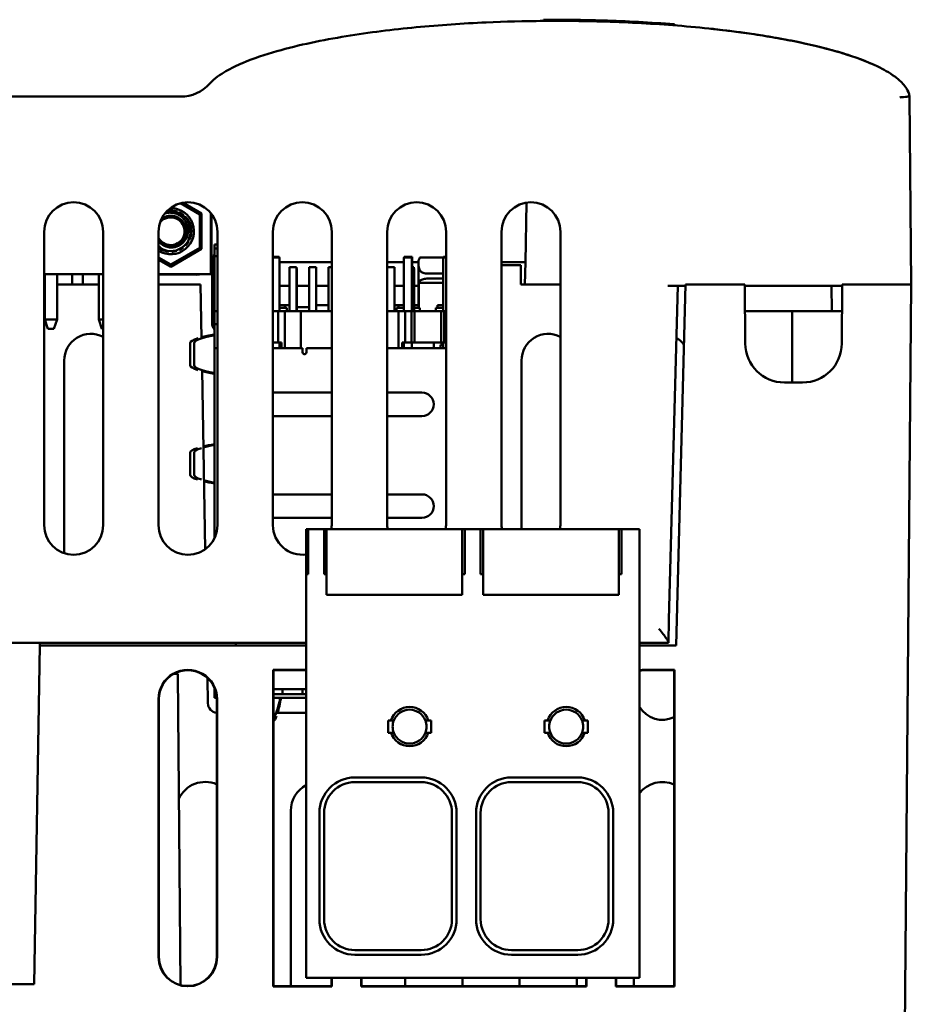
# Model space of a CAD drawing. Header units: inches. Extents: x 1.9 to 31.6, y 1 to 25.4.
# Tile 5 of 24: x 17 to 19.2, y 4.9 to 7.4. Entities that reach past the tile are written whole.
import ezdxf

# ---------------------------------------------------------------- set-up
doc = ezdxf.new("R2010")
doc.units = ezdxf.units.IN
doc.header["$MEASUREMENT"] = 0
doc.layers.add('Visible (ANSI)', color=7, linetype='Continuous', lineweight=50)

msp = doc.modelspace()

# ---------------------------------------------------------------- linework, layer by layer
at = {"layer": 'Visible (ANSI)'}
for p, q in [((18.288, 7.4045), (18.2884, 7.4073)), ((18.3214, 7.4047), (18.3214, 7.4047)), ((18.4403, 7.4029), (18.4405, 7.4057)), ((18.6233, 7.3932), (18.6231, 7.3959)), ((18.6237, 7.3931), (18.6235, 7.3959)), ((17.3621, 7.2113), (13.8331, 7.2113)), ((19.2281, 6.7311), (19.2239, 7.2113)), ((17.3615, 6.9387), (17.4108, 6.9103)), ((17.4155, 6.913), (17.3684, 6.9402)), ((18.2424, 6.7883), (18.245, 6.9403)), ((17.4155, 6.913), (17.4108, 6.9103)), ((17.4108, 6.8248), (17.4108, 6.9103)), ((17.4155, 6.913), (17.4155, 6.8221)), ((17.4391, 6.7573), (17.4391, 6.9134)), ((17.4412, 6.7959), (17.441, 6.911)), ((17.0138, 6.1162), (17.0138, 6.8662)), ((17.1638, 6.8662), (17.1638, 6.1162)), ((17.3058, 6.1162), (17.3058, 6.8662)), ((17.4558, 6.8662), (17.4558, 6.1162)), ((17.5978, 6.1162), (17.5978, 6.8662)), ((17.7478, 6.8662), (17.7478, 6.1162)), ((17.8898, 6.1162), (17.8898, 6.8662)), ((18.0398, 6.8662), (18.0398, 6.1162)), ((18.1818, 6.1162), (18.1818, 6.8662)), ((18.3318, 6.8662), (18.3318, 6.1162)), ((17.4108, 6.8248), (17.3367, 6.7821)), ((17.3367, 6.7766), (17.4155, 6.8221)), ((17.4108, 6.8248), (17.4155, 6.8221)), ((17.4484, 6.8333), (17.4558, 6.8333)), ((17.4484, 6.8333), (17.4484, 6.8233)), ((17.4484, 6.8233), (17.4558, 6.8233)), ((17.4484, 6.8233), (17.4484, 6.8033)), ((17.3367, 6.7821), (17.3058, 6.8)), ((17.3058, 6.7945), (17.3367, 6.7766)), ((17.4424, 6.7823), (17.4424, 6.7923)), ((17.4484, 6.8033), (17.4558, 6.8033)), ((17.4484, 6.8033), (17.4484, 6.6633)), ((17.6135, 6.8023), (17.5978, 6.8023)), ((17.6146, 6.8003), (17.5978, 6.8003)), ((17.6135, 6.8003), (17.6135, 6.8023)), ((17.6146, 6.6628), (17.6146, 6.8003)), ((17.9322, 6.8003), (17.9322, 6.6628)), ((17.9522, 6.8003), (17.9322, 6.8003)), ((17.9333, 6.8023), (17.9534, 6.8023)), ((17.9333, 6.8023), (17.9333, 6.8003)), ((17.9522, 6.6628), (17.9522, 6.8003)), ((17.9534, 6.8023), (17.9534, 6.7756)), ((17.9694, 6.7919), (17.9694, 6.7927)), ((17.9694, 6.7919), (17.9694, 6.783)), ((18.0322, 6.8003), (17.973, 6.8003)), ((18.0322, 6.8003), (18.0322, 6.6628)), ((18.0398, 6.8003), (18.0322, 6.8003)), ((18.0333, 6.8023), (18.0398, 6.8023)), ((18.0333, 6.8023), (18.0333, 6.8003)), ((17.3367, 6.7821), (17.3367, 6.7766)), ((17.4424, 6.6323), (17.4424, 6.7823)), ((17.6146, 6.7883), (17.7478, 6.7883)), ((17.6579, 6.7756), (17.6399, 6.7756)), ((17.6399, 6.7756), (17.6399, 6.6628)), ((17.6579, 6.6628), (17.6579, 6.7756)), ((17.6584, 6.7723), (17.6579, 6.7723)), ((17.6584, 6.7723), (17.6584, 6.6633)), ((17.6899, 6.7756), (17.6899, 6.6628)), ((17.7079, 6.7756), (17.6899, 6.7756)), ((17.7079, 6.7756), (17.7079, 6.6628)), ((17.7084, 6.7723), (17.7079, 6.7723)), ((17.7084, 6.7723), (17.7084, 6.6633)), ((17.7399, 6.6628), (17.7399, 6.7756)), ((17.7478, 6.7756), (17.7399, 6.7756)), ((17.8898, 6.7883), (17.9322, 6.7883)), ((17.8899, 6.7723), (17.8898, 6.7723)), ((17.9079, 6.7756), (17.8899, 6.7756)), ((17.8899, 6.7756), (17.8899, 6.6628)), ((17.9079, 6.6628), (17.9079, 6.7756)), ((17.9579, 6.7756), (17.9522, 6.7756)), ((17.9534, 6.7883), (17.9694, 6.7883)), ((17.9579, 6.6628), (17.9579, 6.7756)), ((17.9584, 6.7723), (17.9579, 6.7723)), ((17.9584, 6.7723), (17.9584, 6.6633)), ((17.9694, 6.783), (17.9694, 6.6783)), ((18.1818, 6.7883), (18.2424, 6.7883)), ((18.2305, 6.7811), (18.1818, 6.7811)), ((18.2309, 6.7311), (18.2305, 6.7811)), ((18.2424, 6.7883), (18.2414, 6.7311)), ((17.0138, 6.7573), (17.1638, 6.7573)), ((17.0149, 6.6422), (17.0149, 6.7573)), ((17.0464, 6.6422), (17.0464, 6.7573)), ((17.0851, 6.731), (17.085, 6.7573)), ((17.1126, 6.7573), (17.1126, 6.731)), ((17.1527, 6.6422), (17.1527, 6.7573)), ((17.3058, 6.7573), (17.4391, 6.7573)), ((17.3058, 6.7563), (17.4019, 6.7565)), ((18.0322, 6.7593), (17.9904, 6.7593)), ((18.0322, 6.7463), (17.9904, 6.7463)), ((17.0149, 6.731), (17.0138, 6.731)), ((17.1527, 6.731), (17.0464, 6.731)), ((17.4127, 6.731), (17.3058, 6.731)), ((17.4151, 6.5942), (17.4127, 6.731)), ((17.6399, 6.7283), (17.6146, 6.7283)), ((17.6899, 6.7283), (17.6584, 6.7283)), ((17.7399, 6.7283), (17.7084, 6.7283)), ((17.9322, 6.7283), (17.9079, 6.7283)), ((17.9694, 6.7283), (17.9584, 6.7283)), ((18.0322, 6.7359), (17.9704, 6.7359)), ((17.9704, 6.7359), (17.9704, 6.6783)), ((18.3318, 6.7311), (18.2309, 6.7311)), ((18.6516, 6.7283), (18.6066, 6.7283)), ((18.6317, 6.7283), (18.6093, 5.8757)), ((18.6516, 6.7311), (18.6275, 5.8092)), ((18.8029, 6.7311), (18.6516, 6.7311)), ((18.8042, 6.5802), (18.8029, 6.7311)), ((19.052, 6.7283), (18.8029, 6.7283)), ((19.0248, 6.7283), (19.0254, 6.6633)), ((19.052, 6.7311), (19.0507, 6.5802)), ((19.2032, 6.7311), (19.052, 6.7311)), ((19.2032, 6.7311), (19.2282, 6.7311)), ((19.2083, 4.4473), (19.2282, 6.7311)), ((17.6146, 6.6783), (17.6284, 6.6783)), ((17.6146, 6.6713), (17.6334, 6.6713)), ((17.6284, 6.6783), (17.6399, 6.6783)), ((17.6284, 6.6783), (17.6284, 6.6713)), ((17.6334, 6.6713), (17.6334, 6.6633)), ((17.6584, 6.6733), (17.6899, 6.6733)), ((17.7084, 6.6783), (17.7399, 6.6783)), ((17.9079, 6.6783), (17.9184, 6.6783)), ((17.9322, 6.6713), (17.9134, 6.6713)), ((17.9134, 6.6713), (17.9134, 6.6633)), ((17.9184, 6.6783), (17.9322, 6.6783)), ((17.9184, 6.6783), (17.9184, 6.6713)), ((17.9584, 6.6783), (17.9694, 6.6783)), ((17.9729, 6.6713), (17.9584, 6.6713)), ((17.9694, 6.6713), (17.9694, 6.6783)), ((17.9729, 6.6633), (17.9729, 6.6713)), ((18.0322, 6.6713), (18.0139, 6.6713)), ((18.0139, 6.6713), (18.0139, 6.6633)), ((18.0184, 6.6783), (18.0322, 6.6783)), ((18.0184, 6.6783), (18.0184, 6.6713)), ((17.0464, 6.6422), (17.0149, 6.6422)), ((17.0228, 6.6185), (17.0149, 6.6422)), ((17.0464, 6.6422), (17.0385, 6.6185)), ((17.1606, 6.6185), (17.1527, 6.6422)), ((17.1638, 6.6422), (17.1527, 6.6422)), ((17.4484, 6.6633), (17.4558, 6.6633)), ((17.4484, 6.6633), (17.4484, 6.6303)), ((17.6114, 6.6628), (17.5978, 6.6628)), ((17.6114, 6.6628), (17.6114, 6.5828)), ((17.6282, 6.6628), (17.6114, 6.6628)), ((17.6146, 6.6633), (17.6399, 6.6633)), ((17.6282, 6.5683), (17.6282, 6.6628)), ((17.6282, 6.6628), (17.6694, 6.6628)), ((17.6579, 6.6633), (17.6899, 6.6633)), ((17.6694, 6.6628), (17.6694, 6.5683)), ((17.6694, 6.6628), (17.7478, 6.6628)), ((17.7079, 6.6633), (17.7399, 6.6633)), ((17.8898, 6.6633), (17.8899, 6.6633)), ((17.8898, 6.6628), (17.9186, 6.6628)), ((17.9079, 6.6633), (17.9322, 6.6633)), ((17.9186, 6.6628), (17.9354, 6.6628)), ((17.9186, 6.6628), (17.9186, 6.5683)), ((17.9514, 6.6628), (17.9354, 6.6628)), ((17.9354, 6.6628), (17.9354, 6.5828)), ((17.9594, 6.6628), (17.9514, 6.6628)), ((17.9514, 6.5828), (17.9514, 6.6628)), ((17.9579, 6.6633), (18.0322, 6.6633)), ((18.0274, 6.6628), (17.9594, 6.6628)), ((17.9594, 6.5828), (17.9594, 6.6628)), ((18.0274, 6.6628), (18.0354, 6.6628)), ((18.0274, 6.5828), (18.0274, 6.6628)), ((18.0354, 6.6628), (18.0354, 6.5828)), ((18.0398, 6.6628), (18.0354, 6.6628)), ((18.9242, 6.6633), (18.8035, 6.6633)), ((18.9242, 6.6633), (19.0514, 6.6633)), ((17.0385, 6.6185), (17.0228, 6.6185)), ((17.1638, 6.6185), (17.1606, 6.6185)), ((17.4484, 6.6303), (17.4529, 6.6303)), ((17.4484, 6.6303), (17.4484, 6.5683)), ((17.4539, 6.6303), (17.4529, 6.6303)), ((17.4539, 6.6303), (17.4558, 6.6303)), ((17.3864, 6.5812), (17.3864, 6.5796)), ((17.3864, 6.527), (17.3864, 6.5796)), ((17.3964, 6.5796), (17.3964, 6.5812)), ((17.3964, 6.5796), (17.3964, 6.527)), ((17.4484, 6.5683), (17.4558, 6.5683)), ((17.4484, 6.5683), (17.4484, 6.0838)), ((17.5978, 6.5828), (17.6114, 6.5828)), ((17.6734, 6.5683), (17.5978, 6.5683)), ((17.6114, 6.5828), (17.6194, 6.5828)), ((17.6146, 6.5683), (17.6146, 6.5828)), ((17.6194, 6.5828), (17.6194, 6.5683)), ((17.6734, 6.5583), (17.6734, 6.5683)), ((17.7478, 6.5683), (17.6834, 6.5683)), ((17.6834, 6.5683), (17.6834, 6.5583)), ((18.0398, 6.5683), (17.8898, 6.5683)), ((17.9274, 6.5828), (17.9274, 6.5683)), ((17.9354, 6.5828), (17.9274, 6.5828)), ((17.9322, 6.5828), (17.9322, 6.5683)), ((17.9354, 6.5828), (17.9514, 6.5828)), ((17.9514, 6.5828), (17.9594, 6.5828)), ((17.9522, 6.5683), (17.9522, 6.5828)), ((17.9594, 6.5828), (18.0274, 6.5828)), ((18.0084, 6.5683), (18.0084, 6.5828)), ((18.0254, 6.5773), (18.0254, 6.5683)), ((18.0322, 6.5773), (18.0254, 6.5773)), ((18.0354, 6.5828), (18.0274, 6.5828)), ((18.0322, 6.5828), (18.0322, 6.5683)), ((18.0354, 6.5828), (18.0398, 6.5828)), ((17.0647, 6.0452), (17.0646, 6.5373)), ((17.3864, 6.527), (17.3864, 6.5254)), ((17.3964, 6.5254), (17.3964, 6.527)), ((18.2327, 6.106), (18.2326, 6.5373)), ((17.4245, 6.0553), (17.4166, 6.5126)), ((18.9507, 6.4811), (18.9042, 6.4811)), ((17.5978, 6.4553), (17.7478, 6.4553)), ((17.8898, 6.4553), (17.9784, 6.4553)), ((17.7478, 6.3953), (17.5978, 6.3953)), ((17.9784, 6.3953), (17.8898, 6.3953)), ((17.3864, 6.2996), (17.3864, 6.3012)), ((17.3864, 6.2996), (17.3864, 6.247)), ((17.3964, 6.3012), (17.3964, 6.2996)), ((17.3964, 6.2996), (17.3964, 6.247)), ((17.3864, 6.2454), (17.3864, 6.247)), ((17.3964, 6.247), (17.3964, 6.2454)), ((17.5978, 6.1953), (17.7478, 6.1953)), ((17.8898, 6.1953), (17.9784, 6.1953)), ((17.7478, 6.1353), (17.5978, 6.1353)), ((17.9784, 6.1353), (17.8898, 6.1353)), ((17.683, 6.106), (17.6877, 6.106)), ((17.683, 6.106), (17.683, 5.9918)), ((17.6877, 6.106), (17.7283, 6.106)), ((17.6877, 6.1032), (17.6877, 6.106)), ((17.6877, 6.1032), (17.6877, 5.9918)), ((17.7283, 6.106), (17.7348, 6.106)), ((17.7283, 6.106), (17.7283, 6.1032)), ((17.7283, 5.9918), (17.7283, 6.1032)), ((17.7348, 6.106), (18.0812, 6.106)), ((17.7348, 6.106), (17.7348, 6.0863)), ((17.7348, 6.068), (17.7348, 6.0863)), ((18.0812, 6.0863), (18.0812, 6.106)), ((18.0812, 6.106), (18.0877, 6.106)), ((18.0812, 6.0863), (18.0812, 6.068)), ((18.0877, 6.1032), (18.0877, 6.106)), ((18.0877, 6.106), (18.1283, 6.106)), ((18.0877, 6.1032), (18.0877, 5.9918)), ((18.1283, 6.106), (18.1348, 6.106)), ((18.1283, 6.106), (18.1283, 6.1032)), ((18.1283, 5.9918), (18.1283, 6.1032)), ((18.1348, 6.106), (18.4812, 6.106)), ((18.1348, 6.106), (18.1348, 6.0863)), ((18.1348, 6.068), (18.1348, 6.0863)), ((18.4812, 6.0863), (18.4812, 6.106)), ((18.4812, 6.106), (18.4877, 6.106)), ((18.4812, 6.0863), (18.4812, 6.068)), ((18.4877, 6.1032), (18.4877, 6.106)), ((18.4877, 6.106), (18.5342, 6.106)), ((18.4877, 6.1032), (18.4877, 5.9918)), ((18.5342, 6.1032), (18.5342, 6.106)), ((18.5342, 6.1032), (18.5342, 5.9139)), ((17.7348, 6.068), (17.7348, 6.0529)), ((18.0812, 6.0529), (18.0812, 6.068)), ((18.1348, 6.068), (18.1348, 6.0529)), ((18.4812, 6.0529), (18.4812, 6.068)), ((17.7348, 5.9571), (17.7348, 6.0529)), ((18.0812, 6.0529), (18.0812, 5.9571)), ((18.1348, 5.9571), (18.1348, 6.0529)), ((18.4812, 6.0529), (18.4812, 5.9571)), ((17.6877, 5.9918), (17.683, 5.9918)), ((17.683, 5.9918), (17.683, 5.9139)), ((17.7348, 5.9918), (17.7283, 5.9918)), ((18.0877, 5.9918), (18.0812, 5.9918)), ((18.1348, 5.9918), (18.1283, 5.9918)), ((18.4877, 5.9918), (18.4812, 5.9918)), ((17.7348, 5.9571), (17.7348, 5.9387)), ((17.7348, 5.9387), (18.0812, 5.9387)), ((18.0812, 5.9387), (18.0812, 5.9571)), ((18.1348, 5.9571), (18.1348, 5.9387)), ((18.1348, 5.9387), (18.4812, 5.9387)), ((18.4812, 5.9387), (18.4812, 5.9571)), ((17.683, 5.901), (17.683, 5.9139)), ((18.5342, 5.901), (18.5342, 5.9139)), ((17.683, 5.901), (17.683, 4.9997)), ((18.5342, 5.901), (18.5342, 4.9997)), ((18.6093, 5.8757), (18.6078, 5.8162)), ((17.683, 5.8162), (16.8992, 5.8162)), ((17.0027, 5.8162), (17.0027, 5.8092)), ((17.5027, 5.8092), (17.5027, 5.8162)), ((18.6078, 5.8162), (18.5342, 5.8162)), ((18.6078, 5.8162), (18.6078, 5.8162)), ((17.0027, 5.8092), (16.9876, 4.9442)), ((17.683, 5.8092), (17.0027, 5.8092)), ((18.6275, 5.8092), (18.5342, 5.8092)), ((17.3549, 5.7373), (17.3449, 5.7373)), ((17.3618, 4.942), (17.3549, 5.7373)), ((17.5985, 5.7472), (17.6732, 5.7472)), ((17.5985, 5.6764), (17.5985, 5.7472)), ((17.5985, 5.7472), (17.5994, 5.7463)), ((17.5994, 5.7463), (17.5994, 5.6764)), ((17.6723, 5.7463), (17.5994, 5.7463)), ((18.5484, 5.7472), (18.6231, 5.7472)), ((18.6222, 5.7463), (18.5493, 5.7463)), ((18.6231, 5.7472), (18.6222, 5.7463)), ((18.6222, 5.6764), (18.6222, 5.7463)), ((18.6231, 5.7472), (18.6231, 5.6764)), ((17.4314, 5.662), (17.4303, 5.7269)), ((17.4484, 5.7013), (17.4484, 5.6867)), ((17.4529, 5.6867), (17.4484, 5.6867)), ((17.4484, 5.6867), (17.4484, 5.6853)), ((17.4484, 5.6853), (17.4532, 5.6853)), ((17.4484, 5.6853), (17.4484, 5.6753)), ((17.5994, 5.6978), (17.683, 5.6978)), ((17.5994, 5.6853), (17.683, 5.6853)), ((17.6224, 5.6978), (17.6224, 5.6853)), ((17.6734, 5.6978), (17.6734, 5.6853)), ((17.3054, 5.0136), (17.3054, 5.6723)), ((17.3063, 5.6723), (17.3063, 5.0136)), ((17.4542, 5.6753), (17.4484, 5.6753)), ((17.4543, 5.0136), (17.4543, 5.6723)), ((17.4552, 5.6723), (17.4551, 5.0136)), ((17.5985, 4.9386), (17.5984, 5.6723)), ((17.5994, 5.6764), (17.5985, 5.6764)), ((17.683, 5.6753), (17.5993, 5.6753)), ((17.5993, 5.6723), (17.5993, 4.9395)), ((18.6231, 5.6764), (18.6222, 5.6764)), ((18.6222, 4.9395), (18.6223, 5.6723)), ((18.6232, 5.6723), (18.6231, 4.9386)), ((17.683, 5.6374), (17.6069, 5.6374)), ((17.8917, 5.5863), (17.8917, 5.6178)), ((17.8917, 5.6178), (17.8992, 5.6178)), ((17.9944, 5.6178), (18.0019, 5.6178)), ((18.0019, 5.6178), (18.0019, 5.5863)), ((18.2917, 5.5863), (18.2917, 5.6178)), ((18.2917, 5.6178), (18.2992, 5.6178)), ((18.3944, 5.6178), (18.4019, 5.6178)), ((18.4019, 5.6178), (18.4019, 5.5863)), ((17.8992, 5.5863), (17.8917, 5.5863)), ((18.0019, 5.5863), (17.9944, 5.5863)), ((18.2992, 5.5863), (18.2917, 5.5863)), ((18.4019, 5.5863), (18.3944, 5.5863)), ((17.807, 5.4722), (17.9763, 5.4722)), ((17.807, 5.4604), (17.9763, 5.4604)), ((18.207, 5.4722), (18.3763, 5.4722)), ((18.207, 5.4604), (18.3763, 5.4604)), ((17.6433, 4.9395), (17.6432, 5.3873)), ((17.7165, 5.11), (17.7165, 5.3816)), ((17.7283, 5.11), (17.7283, 5.3816)), ((18.055, 5.11), (18.055, 5.3816)), ((18.0669, 5.3816), (18.0669, 5.11)), ((18.1165, 5.11), (18.1165, 5.3816)), ((18.1283, 5.11), (18.1283, 5.3816)), ((18.455, 5.11), (18.455, 5.3816)), ((18.4669, 5.3816), (18.4669, 5.11)), ((17.807, 5.0312), (17.9763, 5.0312)), ((18.207, 5.0312), (18.3763, 5.0312)), ((17.9763, 5.0194), (17.807, 5.0194)), ((18.3763, 5.0194), (18.207, 5.0194)), ((17.683, 4.9604), (17.683, 4.9997)), ((18.5342, 4.9604), (18.5342, 4.9997)), ((17.683, 4.9604), (18.5342, 4.9604)), ((17.7472, 4.9395), (17.7472, 4.9604)), ((17.7481, 4.9604), (17.7481, 4.9386)), ((17.8233, 4.9386), (17.8233, 4.9604)), ((17.8242, 4.9604), (17.8242, 4.9395)), ((17.9353, 4.9395), (17.9353, 4.9604)), ((18.0822, 4.9604), (18.0822, 4.9394)), ((18.2273, 4.9394), (18.2273, 4.9604)), ((18.3742, 4.9604), (18.3742, 4.9395)), ((18.3974, 4.9395), (18.3974, 4.9604)), ((18.3983, 4.9604), (18.3983, 4.9386)), ((18.4735, 4.9386), (18.4735, 4.9604)), ((18.4743, 4.9604), (18.4743, 4.9395)), ((18.5193, 4.9395), (18.5193, 4.9604)), ((16.9876, 4.9442), (15.9644, 4.9441)), ((17.5985, 4.9386), (17.5993, 4.9395)), ((17.7481, 4.9386), (17.5985, 4.9386)), ((17.5993, 4.9395), (17.7472, 4.9395)), ((17.7481, 4.9386), (17.7472, 4.9395)), ((17.8233, 4.9386), (17.8242, 4.9395)), ((17.9588, 4.9386), (17.8233, 4.9386)), ((17.8242, 4.9395), (17.9597, 4.9395)), ((17.9597, 4.9395), (17.9588, 4.9386)), ((17.9588, 4.9385), (17.9597, 4.9394)), ((17.9588, 4.9385), (17.9588, 4.9386)), ((18.2949, 4.9385), (17.9588, 4.9385)), ((17.9597, 4.9395), (17.9597, 4.9394)), ((17.9597, 4.9394), (18.2941, 4.9394)), ((18.2941, 4.9395), (18.3974, 4.9395)), ((18.2949, 4.9386), (18.2941, 4.9395)), ((18.2941, 4.9394), (18.2941, 4.9395)), ((18.2949, 4.9385), (18.2941, 4.9394)), ((18.3983, 4.9386), (18.2949, 4.9386)), ((18.2949, 4.9386), (18.2949, 4.9385)), ((18.3983, 4.9386), (18.3974, 4.9395)), ((18.4735, 4.9386), (18.4743, 4.9395)), ((18.6231, 4.9386), (18.4735, 4.9386)), ((18.4743, 4.9395), (18.6222, 4.9395)), ((18.6231, 4.9386), (18.6222, 4.9395))]:
    msp.add_line(p, q, dxfattribs=at)
for centre, radius, start, end in [((17.362, 7.3113), 0.1, 270.0002, 317.7691), ((17.3621, 7.3113), 0.1, 270.0002, 317.7691), ((17.0888, 6.8662), 0.075, 0.0002, 180.0002), ((17.3808, 6.8662), 0.075, 0.0002, 180.0002), ((17.6728, 6.8662), 0.075, 0.0002, 180.0002), ((17.9648, 6.8662), 0.075, 0.0002, 180.0002), ((18.2568, 6.8662), 0.075, 0.0002, 180.0002), ((17.3367, 6.8675), 0.0591, 238.3765, 90.4732), ((17.3367, 6.8675), 0.0509, 250.4672, 102.4144), ((17.3367, 6.8675), 0.0354, 209.0856, 139.3792), ((17.4019, 6.7958), 0.0394, 341.0681, 0.1289), ((17.4668, 6.7823), 0.0244, 138.9226, 180.0002), ((17.4019, 6.7958), 0.0394, 270.1289, 281.8438), ((17.1327, 6.5373), 0.0681, 62.882, 180.0082), ((18.3007, 6.5373), 0.0681, 62.882, 180.0082), ((18.5927, 6.5373), 0.0681, 36.2784, 58.6155), ((18.9042, 6.5811), 0.1, 180.5002, 270.0002), ((18.9507, 6.5811), 0.1, 270.0002, 359.5002), ((17.6784, 6.5583), 0.005, 180.0002, 0.0002), ((17.9784, 6.4253), 0.03, 270.0002, 90.0002), ((17.9784, 6.1653), 0.03, 270.0002, 90.0002), ((17.0888, 6.1162), 0.075, 180.0002, 0.0002), ((17.3808, 6.1162), 0.075, 180.0002, 0.0002), ((17.6728, 6.1162), 0.075, 180.0002, 277.8374), ((17.6728, 6.1162), 0.075, 352.1659, 0.0002), ((17.9648, 6.1162), 0.075, 180.0002, 187.8347), ((17.9648, 6.1162), 0.075, 352.1653, 0.0002), ((18.2568, 6.1162), 0.075, 180.0002, 187.8353), ((18.2568, 6.1162), 0.075, 352.1647, 0.0002), ((17.3803, 5.6723), 0.0749, 359.9958, 180.0045), ((17.3803, 5.6723), 0.074, 359.9958, 180.0045), ((17.6733, 5.6723), 0.074, 82.4566, 90.7577), ((17.6733, 5.6723), 0.0749, 82.545, 90.0812), ((18.5483, 5.6723), 0.0749, 89.9191, 100.8542), ((18.5483, 5.6723), 0.074, 89.2426, 100.9838), ((17.4584, 5.6853), 0.01, 180.0002, 245.1595), ((17.4564, 5.6624), 0.025, 181.0002, 265.1676), ((17.6733, 5.6723), 0.0749, 176.8764, 180.0045), ((17.6733, 5.6723), 0.074, 176.858, 180.0045), ((18.5483, 5.6723), 0.074, 359.9958, 3.1423), ((18.5483, 5.6723), 0.0749, 359.9958, 3.1239), ((17.9468, 5.6021), 0.0501, 18.3106, 161.6894), ((17.9468, 5.6021), 0.0433, 21.3237, 158.6763), ((18.3468, 5.6021), 0.0501, 18.3106, 161.6894), ((18.3468, 5.6021), 0.0433, 21.3237, 158.6763), ((18.5927, 5.6873), 0.068, 210.5194, 295.7776), ((17.9468, 5.6021), 0.0433, 158.6763, 201.3237), ((17.9468, 5.6021), 0.0433, 338.6763, 21.3237), ((18.3468, 5.6021), 0.0433, 158.6763, 201.3237), ((18.3468, 5.6021), 0.0433, 338.6763, 21.3237), ((17.9468, 5.6021), 0.0501, 198.3106, 341.6894), ((17.9468, 5.6021), 0.0433, 201.3237, 338.6763), ((18.3468, 5.6021), 0.0501, 198.3106, 341.6894), ((18.3468, 5.6021), 0.0433, 201.3237, 338.6763), ((17.4247, 5.3873), 0.0735, 66.2994, 155.8266), ((17.807, 5.3816), 0.0906, 90, 180), ((17.807, 5.3816), 0.0787, 90, 180), ((17.9763, 5.3816), 0.0906, 360, 90), ((17.9763, 5.3816), 0.0787, 360, 90), ((18.207, 5.3816), 0.0906, 90, 180), ((18.207, 5.3816), 0.0787, 90, 180), ((18.3763, 5.3816), 0.0906, 360, 90), ((18.3763, 5.3816), 0.0787, 360, 90), ((18.5927, 5.3873), 0.0735, 66.2994, 142.8082), ((17.7167, 5.3873), 0.0735, 117.3207, 180.0082), ((17.807, 5.11), 0.0906, 180, 270), ((17.807, 5.11), 0.0787, 180, 270), ((17.9763, 5.11), 0.0787, 270, 360), ((17.9763, 5.11), 0.0906, 270, 360), ((18.207, 5.11), 0.0906, 180, 270), ((18.207, 5.11), 0.0787, 180, 270), ((18.3763, 5.11), 0.0787, 270, 360), ((18.3763, 5.11), 0.0906, 270, 360), ((17.3803, 5.0137), 0.0748, 180.0045, 359.9958), ((17.3803, 5.0137), 0.074, 180.0045, 359.9958)]:
    msp.add_arc(centre, radius, start, end, dxfattribs=at)
for centre, major_axis, ratio, start_param, end_param in [((18.3214, 7.2047), (0.903, 0), 0.221484, 1.570796, 1.616424), ((17.362, 7.3113), (0.1, -0.0008), 0.999941, 4.720819, 5.554573), ((17.8148, 6.5812), (-0.4285, 0), 0.0995, 5.974759, 6.283185), ((17.8148, 6.5812), (-0.4185, 0), 0.0995, 5.77934, 6.283185), ((17.8148, 6.5812), (-0.4285, 0), 0.0995, 5.738505, 5.915109), ((17.8148, 6.5254), (0.4285, 0), 0.0995, 3.141593, 3.446807), ((17.8148, 6.5254), (0.4185, 0), 0.0995, 3.141593, 3.645438), ((17.8148, 6.5254), (0.4285, 0), 0.0995, 3.519384, 3.686273), ((17.8148, 6.3012), (-0.4285, 0), 0.0995, 5.985787, 6.283185), ((17.8148, 6.3012), (0.4185, 0), 0.0995, 2.836862, 3.141593), ((17.8148, 6.3012), (-0.4285, 0), 0.0995, 5.738505, 5.884734), ((17.8148, 6.3012), (0.4185, 0), 0.0995, 2.637747, 2.804057), ((17.8148, 6.2454), (0.4285, 0), 0.0995, 3.141593, 3.435825), ((17.8148, 6.2454), (-0.4185, 0), 0.0995, 0, 0.301482), ((17.8148, 6.2454), (-0.4185, 0), 0.0995, 0.347938, 0.503846), ((17.8148, 6.2454), (0.4285, 0), 0.0995, 3.549315, 3.686273), ((18.6087, 5.8512), (-0.0009, -0.035), 0.000226, 5.984713, 6.274465), ((17.5947, 6.0332), (0, -0.4099), 0.107947, 0.104035, 0.509172), ((17.5947, 6.0332), (0, 0.42), 0.107947, 3.482747, 3.692192), ((17.5947, 6.0332), (0, 0.42), 0.107947, 3.243141, 3.414689)]:
    msp.add_ellipse(centre, major_axis=major_axis, ratio=ratio, start_param=start_param, end_param=end_param, dxfattribs=at)
for points, knots in [([(18.288, 7.4045), (18.2393, 7.4041), (18.1907, 7.4029), (18.0827, 7.398), (18.0232, 7.394), (17.904, 7.3826), (17.8442, 7.3753), (17.7548, 7.3606), (17.725, 7.3551), (17.6659, 7.3425), (17.6366, 7.3355), (17.5782, 7.3188), (17.549, 7.3092), (17.5058, 7.2908), (17.4914, 7.284), (17.4633, 7.2676), (17.4493, 7.2586), (17.4361, 7.2441)], [9.409331, 9.409331, 9.409331, 9.409331, 9.778278, 9.778278, 10.231418, 10.231418, 10.684559, 10.684559, 10.911129, 10.911129, 11.1377, 11.1377, 11.36427, 11.36427, 11.477555, 11.477555, 11.590841, 11.590841, 11.590841, 11.590841]), ([(18.3214, 7.4047), (18.3827, 7.4047), (18.444, 7.4033), (18.5661, 7.3977), (18.6271, 7.3935), (18.7494, 7.3814), (18.8108, 7.3736), (18.9025, 7.358), (18.933, 7.3521), (18.9935, 7.3386), (19.0234, 7.331), (19.0832, 7.3127), (19.1131, 7.3021), (19.1571, 7.2808), (19.1716, 7.2729), (19.1929, 7.2573), (19.1999, 7.2516), (19.21, 7.2404), (19.2134, 7.2362), (19.2196, 7.2259), (19.2226, 7.2196), (19.2239, 7.2113)], [9.32514, 9.32514, 9.32514, 9.32514, 9.7899, 9.7899, 10.25466, 10.25466, 10.719421, 10.719421, 10.951801, 10.951801, 11.184181, 11.184181, 11.416561, 11.416561, 11.532751, 11.532751, 11.590846, 11.590846, 11.619894, 11.619894, 11.648941, 11.648941, 11.648941, 11.648941]), ([(18.7162, 7.3846), (18.7162, 7.3846), (18.7196, 7.3842), (18.7328, 7.3827), (18.7424, 7.3816), (18.7672, 7.3786), (18.7824, 7.3767), (18.8169, 7.3719), (18.8363, 7.3691), (18.8775, 7.3624), (18.8994, 7.3585), (18.9436, 7.3498), (18.966, 7.3449), (19.0088, 7.3346), (19.0293, 7.329), (19.0655, 7.3182), (19.0813, 7.3129), (19.1052, 7.3041), (19.1138, 7.3006), (19.1204, 7.2979), (19.1216, 7.2973), (19.1229, 7.2968), (19.1232, 7.2967), (19.1235, 7.2965), (19.1236, 7.2965), (19.1236, 7.2965), (19.1237, 7.2965), (19.1237, 7.2965), (19.1237, 7.2965), (19.1237, 7.2965), (19.1237, 7.2965), (19.1237, 7.2965)], [0.000001, 0.000001, 0.000001, 0.000001, 0.113893, 0.113893, 0.226251, 0.226251, 0.339669, 0.339669, 0.45492, 0.45492, 0.572875, 0.572875, 0.694322, 0.694322, 0.819238, 0.819238, 0.944591, 0.944591, 1.060886, 1.060886, 1.099096, 1.099096, 1.1182, 1.1182, 1.127753, 1.127753, 1.132529, 1.132529, 1.134917, 1.134917, 1.135201, 1.135201, 1.135201, 1.135201]), ([(19.2239, 7.2113), (19.2239, 7.2113), (19.2232, 7.2113), (19.2208, 7.2112), (19.219, 7.2111), (19.2144, 7.2107), (19.2117, 7.2105), (19.2056, 7.2099), (19.2024, 7.2096), (19.199, 7.2092), (19.199, 7.2092), (19.1989, 7.2092)], [-0.0998254, -0.0998254, -0.0998254, -0.0998254, -0.0750697, -0.0750697, -0.0502872, -0.0502872, -0.0254421, -0.0254421, 0, 0, 0.0003587, 0.0003587, 0.0003587, 0.0003587]), ([(17.3519, 6.918), (17.3499, 6.9186), (17.3478, 6.9191), (17.3458, 6.9194), (17.3399, 6.9205), (17.3338, 6.9205), (17.3279, 6.9195)], [-0.94142019, -0.94142019, -0.94142019, -0.94142019, -0.92959531, -0.92959531, -0.92959531, -0.89551491, -0.89551491, -0.89551491, -0.89551491]), ([(17.3531, 6.9176), (17.3513, 6.9182), (17.3494, 6.9187), (17.3475, 6.9191), (17.3416, 6.9203), (17.3354, 6.9205), (17.3293, 6.9197), (17.3289, 6.9196), (17.3284, 6.9196), (17.3279, 6.9195)], [-0.31546766, -0.31546766, -0.31546766, -0.31546766, -0.30452494, -0.30452494, -0.30452494, -0.26979881, -0.26979881, -0.26979881, -0.26709439, -0.26709439, -0.26709439, -0.26709439]), ([(17.3472, 6.9192), (17.347, 6.9192), (17.3469, 6.9192), (17.3468, 6.9192), (17.3466, 6.9193), (17.3465, 6.9193), (17.3463, 6.9193)], [-1.937349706, -1.937349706, -1.937349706, -1.937349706, -1.936650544, -1.936650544, -1.936650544, -1.935674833, -1.935674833, -1.935674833, -1.935674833]), ([(17.3694, 6.9089), (17.3673, 6.9105), (17.3652, 6.912), (17.3629, 6.9133), (17.3611, 6.9143), (17.3593, 6.9152), (17.3574, 6.916)], [-0.97920997, -0.97920997, -0.97920997, -0.97920997, -0.96432144, -0.96432144, -0.96432144, -0.95253551, -0.95253551, -0.95253551, -0.95253551]), ([(17.3134, 6.8993), (17.3144, 6.9), (17.3153, 6.9006), (17.3207, 6.9039), (17.3256, 6.9057), (17.3332, 6.9068), (17.3358, 6.907), (17.3435, 6.9067), (17.3485, 6.9055), (17.3579, 6.9012), (17.3621, 6.8981), (17.3691, 6.8906), (17.3718, 6.8862), (17.3754, 6.8766), (17.3763, 6.8714), (17.3759, 6.8612), (17.3748, 6.8561), (17.3716, 6.8491), (17.3703, 6.8469), (17.3674, 6.8427), (17.3657, 6.8407), (17.362, 6.8372), (17.3599, 6.8356), (17.3556, 6.8329), (17.3533, 6.8317), (17.3489, 6.83), (17.3467, 6.8294), (17.3413, 6.8283), (17.338, 6.8281), (17.3314, 6.8284), (17.3281, 6.829), (17.325, 6.83)], [-0.4097671, -0.4097671, -0.4097671, -0.4097671, -0.400915, -0.400915, -0.361641, -0.361641, -0.3420649, -0.3420649, -0.3027978, -0.3027978, -0.2635269, -0.2635269, -0.2242544, -0.2242544, -0.1849823, -0.1849823, -0.1457126, -0.1457126, -0.1261319, -0.1261319, -0.1065579, -0.1065579, -0.0869818, -0.0869818, -0.0674069, -0.0674069, -0.050575, -0.050575, -0.0252916, -0.0252916, -0.000003, -0.000003, -0.000003, -0.000003]), ([(17.3245, 6.8283), (17.3283, 6.8269), (17.3322, 6.8261), (17.3404, 6.8257), (17.3444, 6.8261), (17.3538, 6.8284), (17.3588, 6.8307), (17.3678, 6.8372), (17.3717, 6.8414), (17.3776, 6.851), (17.3796, 6.8563), (17.3815, 6.8676), (17.3814, 6.8735), (17.3795, 6.882), (17.3786, 6.8847), (17.3762, 6.8901), (17.3747, 6.8927), (17.3713, 6.8975), (17.3694, 6.8998), (17.3651, 6.9039), (17.3628, 6.9058), (17.3577, 6.909), (17.3551, 6.9104), (17.3494, 6.9126), (17.3465, 6.9135), (17.3405, 6.9146), (17.3374, 6.9148), (17.3313, 6.9148), (17.3282, 6.9144), (17.3242, 6.9136), (17.3232, 6.9133), (17.3222, 6.913)], [-0.6434251, -0.6434251, -0.6434251, -0.6434251, -0.6131921, -0.6131921, -0.5826738, -0.5826738, -0.5414325, -0.5414325, -0.4993968, -0.4993968, -0.4565639, -0.4565639, -0.4129353, -0.4129353, -0.390708, -0.390708, -0.3684024, -0.3684024, -0.3458018, -0.3458018, -0.3231152, -0.3231152, -0.300322, -0.300322, -0.2770683, -0.2770683, -0.2539047, -0.2539047, -0.2302738, -0.2302738, -0.2223308, -0.2223308, -0.2223308, -0.2223308]), ([(17.37, 6.9083), (17.3683, 6.9098), (17.3664, 6.9111), (17.3644, 6.9123), (17.3626, 6.9135), (17.3607, 6.9145), (17.3587, 6.9154)], [-0.35235057, -0.35235057, -0.35235057, -0.35235057, -0.33925108, -0.33925108, -0.33925108, -0.32694831, -0.32694831, -0.32694831, -0.32694831]), ([(17.3641, 6.9125), (17.364, 6.9126), (17.3639, 6.9127), (17.3638, 6.9127), (17.3636, 6.9128), (17.3635, 6.9129), (17.3634, 6.913)], [-1.972075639, -1.972075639, -1.972075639, -1.972075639, -1.971376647, -1.971376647, -1.971376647, -1.970400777, -1.970400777, -1.970400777, -1.970400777]), ([(17.3854, 6.8474), (17.3858, 6.8483), (17.3861, 6.8492), (17.3864, 6.8501), (17.3884, 6.8558), (17.3895, 6.8619), (17.3894, 6.868), (17.3893, 6.8741), (17.3882, 6.8802), (17.3861, 6.8859), (17.384, 6.8916), (17.3808, 6.897), (17.3769, 6.9016), (17.3758, 6.9029), (17.3747, 6.9041), (17.3734, 6.9053)], [-1.1086331, -1.1086331, -1.1086331, -1.1086331, -1.103226, -1.103226, -1.103226, -1.0684998, -1.0684998, -1.0684998, -1.0337737, -1.0337737, -1.0337737, -0.9990476, -0.9990476, -0.9990476, -0.9894467, -0.9894467, -0.9894467, -0.9894467]), ([(17.383, 6.8927), (17.3816, 6.8954), (17.3799, 6.8979), (17.378, 6.9003), (17.3769, 6.9016), (17.3758, 6.9029), (17.3746, 6.9042)], [-0.39112227, -0.39112227, -0.39112227, -0.39112227, -0.37397721, -0.37397721, -0.37397721, -0.36413561, -0.36413561, -0.36413561, -0.36413561]), ([(17.3778, 6.9005), (17.3777, 6.9006), (17.3776, 6.9007), (17.3776, 6.9008), (17.3774, 6.901), (17.3773, 6.9011), (17.3772, 6.9012)], [-2.006802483, -2.006802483, -2.006802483, -2.006802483, -2.00610275, -2.00610275, -2.00610275, -2.005127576, -2.005127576, -2.005127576, -2.005127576]), ([(17.3848, 6.846), (17.3851, 6.8468), (17.3855, 6.8476), (17.3858, 6.8484), (17.388, 6.8541), (17.3892, 6.8602), (17.3894, 6.8663), (17.3895, 6.8724), (17.3886, 6.8785), (17.3867, 6.8843), (17.3862, 6.8856), (17.3857, 6.887), (17.3852, 6.8883)], [-0.48321785, -0.48321785, -0.48321785, -0.48321785, -0.4781556, -0.4781556, -0.4781556, -0.44342947, -0.44342947, -0.44342947, -0.40870334, -0.40870334, -0.40870334, -0.40054415, -0.40054415, -0.40054415, -0.40054415]), ([(17.3866, 6.8846), (17.3865, 6.8847), (17.3865, 6.8848), (17.3864, 6.885), (17.3864, 6.8851), (17.3863, 6.8853), (17.3863, 6.8854)], [-2.041525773, -2.041525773, -2.041525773, -2.041525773, -2.040828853, -2.040828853, -2.040828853, -2.039851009, -2.039851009, -2.039851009, -2.039851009]), ([(17.3894, 6.8666), (17.3894, 6.8668), (17.3894, 6.8669), (17.3894, 6.867), (17.3894, 6.8672), (17.3894, 6.8673), (17.3894, 6.8675)], [-2.076261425, -2.076261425, -2.076261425, -2.076261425, -2.075554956, -2.075554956, -2.075554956, -2.074586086, -2.074586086, -2.074586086, -2.074586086]), ([(17.325, 6.83), (17.3215, 6.8311), (17.3182, 6.8326), (17.3122, 6.8366), (17.3094, 6.8389), (17.3066, 6.8422), (17.3062, 6.8427), (17.3058, 6.8432)], [-2.14482523, -2.14482523, -2.14482523, -2.14482523, -2.11719193, -2.11719193, -2.08958721, -2.08958721, -2.08438858, -2.08438858, -2.08438858, -2.08438858]), ([(17.3245, 6.8283), (17.3213, 6.8294), (17.3183, 6.831), (17.3128, 6.8347), (17.3103, 6.8369), (17.3073, 6.8402), (17.3065, 6.8411), (17.3058, 6.8421)], [0.00000168, 0.00000168, 0.00000168, 0.00000168, 0.02546907, 0.02546907, 0.05076822, 0.05076822, 0.05999673, 0.05999673, 0.05999673, 0.05999673]), ([(17.3744, 6.8308), (17.3751, 6.8315), (17.3758, 6.8322), (17.3764, 6.8329), (17.3787, 6.8356), (17.3808, 6.8385), (17.3826, 6.8416)], [-0.51827811, -0.51827811, -0.51827811, -0.51827811, -0.51288173, -0.51288173, -0.51288173, -0.49251016, -0.49251016, -0.49251016, -0.49251016]), ([(17.3751, 6.8314), (17.3759, 6.8323), (17.3767, 6.8333), (17.3775, 6.8342), (17.3793, 6.8365), (17.381, 6.8389), (17.3824, 6.8414)], [-1.14503356, -1.14503356, -1.14503356, -1.14503356, -1.1379521, -1.1379521, -1.1379521, -1.12143885, -1.12143885, -1.12143885, -1.12143885]), ([(17.3859, 6.8488), (17.386, 6.8489), (17.386, 6.849), (17.3861, 6.8491), (17.3861, 6.8493), (17.3862, 6.8494), (17.3863, 6.8496)], [-2.11096077, -2.11096077, -2.11096077, -2.11096077, -2.11028106, -2.11028106, -2.11028106, -2.109285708, -2.109285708, -2.109285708, -2.109285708]), ([(17.3197, 6.8196), (17.3161, 6.8214), (17.3127, 6.8236), (17.3083, 6.8274), (17.307, 6.8287), (17.3058, 6.83)], [-0.150708, -0.150708, -0.150708, -0.150708, -0.11921524, -0.11921524, -0.10509179, -0.10509179, -0.10509179, -0.10509179]), ([(17.3197, 6.8196), (17.3167, 6.8203), (17.3137, 6.8214), (17.3091, 6.8235), (17.3074, 6.8244), (17.3058, 6.8254)], [0.00006468, 0.00006468, 0.00006468, 0.00006468, 0.02386384, 0.02386384, 0.03854183, 0.03854183, 0.03854183, 0.03854183]), ([(17.3058, 6.8249), (17.3076, 6.8237), (17.3094, 6.8225), (17.3113, 6.8214), (17.3167, 6.8185), (17.3225, 6.8165), (17.3285, 6.8155), (17.3297, 6.8153), (17.3309, 6.8152), (17.3321, 6.8151)], [-1.28938081, -1.28938081, -1.28938081, -1.28938081, -1.27685662, -1.27685662, -1.27685662, -1.24213049, -1.24213049, -1.24213049, -1.23529817, -1.23529817, -1.23529817, -1.23529817]), ([(17.3058, 6.8249), (17.3071, 6.824), (17.3084, 6.8231), (17.3098, 6.8223), (17.315, 6.8192), (17.3208, 6.817), (17.3268, 6.8158), (17.3283, 6.8155), (17.3298, 6.8153), (17.3314, 6.8152)], [-0.66096037, -0.66096037, -0.66096037, -0.66096037, -0.65178626, -0.65178626, -0.65178626, -0.61706013, -0.61706013, -0.61706013, -0.60828744, -0.60828744, -0.60828744, -0.60828744]), ([(17.3394, 6.8149), (17.3413, 6.815), (17.3431, 6.8152), (17.345, 6.8155), (17.3471, 6.8159), (17.3492, 6.8163), (17.3512, 6.8169)], [-0.59304433, -0.59304433, -0.59304433, -0.59304433, -0.58233399, -0.58233399, -0.58233399, -0.57031473, -0.57031473, -0.57031473, -0.57031473]), ([(17.34, 6.815), (17.3423, 6.8151), (17.3445, 6.8154), (17.3467, 6.8158), (17.3484, 6.8162), (17.3501, 6.8166), (17.3518, 6.8171)], [-1.22034902, -1.22034902, -1.22034902, -1.22034902, -1.20740436, -1.20740436, -1.20740436, -1.1975206, -1.1975206, -1.1975206, -1.1975206]), ([(17.3586, 6.8196), (17.3598, 6.8202), (17.361, 6.8208), (17.3622, 6.8214), (17.3646, 6.8227), (17.3668, 6.8242), (17.3689, 6.8259)], [-0.55531557, -0.55531557, -0.55531557, -0.55531557, -0.54760786, -0.54760786, -0.54760786, -0.53229826, -0.53229826, -0.53229826, -0.53229826]), ([(17.3593, 6.8199), (17.3608, 6.8207), (17.3623, 6.8215), (17.3637, 6.8223), (17.3657, 6.8235), (17.3675, 6.8248), (17.3693, 6.8262)], [-1.1823345, -1.1823345, -1.1823345, -1.1823345, -1.17267823, -1.17267823, -1.17267823, -1.1598372, -1.1598372, -1.1598372, -1.1598372]), ([(17.4424, 6.7923), (17.4424, 6.795), (17.4428, 6.7976), (17.4445, 6.8026), (17.4458, 6.805), (17.4477, 6.8075), (17.448, 6.808), (17.4484, 6.8084)], [0, 0, 0, 0, 0.02005036, 0.02005036, 0.04015936, 0.04015936, 0.04420784, 0.04420784, 0.04420784, 0.04420784]), ([(17.9904, 6.7593), (17.9883, 6.7593), (17.9862, 6.7595), (17.9808, 6.7608), (17.9779, 6.7625), (17.9727, 6.7675), (17.971, 6.7712), (17.9696, 6.7778), (17.9694, 6.7803), (17.9694, 6.783)], [-0.5516113, -0.5516113, -0.5516113, -0.5516113, -0.5336796, -0.5336796, -0.500193, -0.500193, -0.4517449, -0.4517449, -0.4240548, -0.4240548, -0.4240548, -0.4240548]), ([(17.9904, 6.7463), (17.9884, 6.7462), (17.9864, 6.7461), (17.981, 6.7452), (17.978, 6.744), (17.9734, 6.741), (17.9717, 6.7388), (17.9706, 6.7362), (17.9705, 6.736), (17.9704, 6.7359)], [0.61129762, 0.61129762, 0.61129762, 0.61129762, 0.62812439, 0.62812439, 0.66130674, 0.66130674, 0.69610793, 0.69610793, 0.69830196, 0.69830196, 0.69830196, 0.69830196]), ([(17.9694, 6.6726), (17.9694, 6.6727), (17.9694, 6.6727), (17.9701, 6.6745), (17.9704, 6.6764), (17.9704, 6.6783), (17.9704, 6.6783), (17.9704, 6.6783)], [-0.07494717, -0.07494717, -0.07494717, -0.07494717, -0.07474816, -0.07474816, -0.06007845, -0.06007845, -0.06007685, -0.06007685, -0.06007685, -0.06007685]), ([(17.4484, 6.6163), (17.4483, 6.6164), (17.4482, 6.6165), (17.4479, 6.6168), (17.4477, 6.6171), (17.4469, 6.6182), (17.4463, 6.619), (17.4444, 6.6222), (17.4434, 6.6248), (17.4426, 6.629), (17.4424, 6.6307), (17.4424, 6.6323)], [0, 0, 0, 0, 0.00088058, 0.00088058, 0.00352284, 0.00352284, 0.01146361, 0.01146361, 0.03187858, 0.03187858, 0.04426671, 0.04426671, 0.04426671, 0.04426671]), ([(18.6078, 5.8178), (18.6078, 5.8186), (18.6074, 5.8198), (18.6057, 5.823), (18.6043, 5.8252), (18.6003, 5.8308), (18.5975, 5.8345), (18.5911, 5.8425), (18.5874, 5.847), (18.5838, 5.8514), (18.5837, 5.8515), (18.5837, 5.8516)], [0, 0, 0, 0, 0.0218595, 0.0218595, 0.0493172, 0.0493172, 0.0874254, 0.0874254, 0.1303213, 0.1303213, 0.1308597, 0.1308597, 0.1308597, 0.1308597])]:
    msp.add_open_spline(points, degree=3, knots=knots, dxfattribs=at)
for points in [[(18.4405, 7.4057), (18.3894, 7.4072), (18.3385, 7.4077), (18.2884, 7.4073)], [(18.6231, 7.3959), (18.5623, 7.4007), (18.501, 7.4039), (18.4405, 7.4057)], [(18.6235, 7.3959), (18.6234, 7.3959), (18.6232, 7.3959), (18.6231, 7.3959)], [(17.3319, 6.8285), (17.3319, 6.8285), (17.3319, 6.8285), (17.332, 6.8285)], [(17.4424, 6.6323), (17.4424, 6.6323), (17.4424, 6.6323), (17.4424, 6.6323)]]:
    msp.add_open_spline(points, degree=3, dxfattribs=at)
for points, weights in [([(17.973, 6.8003), (17.9712, 6.7962), (17.9694, 6.7919)], [1.08074952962, 1.08460942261, 1.08732296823]), ([(17.9694, 6.7927), (17.97, 6.7938), (17.9706, 6.7948)], [1.18372179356, 1.18292842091, 1.18199213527]), ([(18.9243, 6.4811), (18.9243, 6.5724), (18.9242, 6.6633)], [1.00000000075, 1.00000000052, 1]), ([(17.9064, 5.6178), (17.9031, 5.6178), (17.8992, 5.6178)], [1, 1.00302071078, 1]), ([(17.9944, 5.6178), (17.9905, 5.6178), (17.9871, 5.6178)], [1, 1.00302071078, 1]), ([(18.3064, 5.6178), (18.3031, 5.6178), (18.2992, 5.6178)], [1, 1.00302071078, 1]), ([(18.3944, 5.6178), (18.3905, 5.6178), (18.3871, 5.6178)], [1, 1.00302071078, 1]), ([(17.8992, 5.5863), (17.9031, 5.5863), (17.9064, 5.5863)], [1, 1.00302071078, 1]), ([(17.9871, 5.5863), (17.9905, 5.5863), (17.9944, 5.5863)], [1, 1.00302071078, 1]), ([(18.2992, 5.5863), (18.3031, 5.5863), (18.3064, 5.5863)], [1, 1.00302071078, 1]), ([(18.3871, 5.5863), (18.3905, 5.5863), (18.3944, 5.5863)], [1, 1.00302071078, 1])]:
    msp.add_rational_spline(points, weights, degree=2, dxfattribs=at)

doc.saveas('drawing.dxf')
